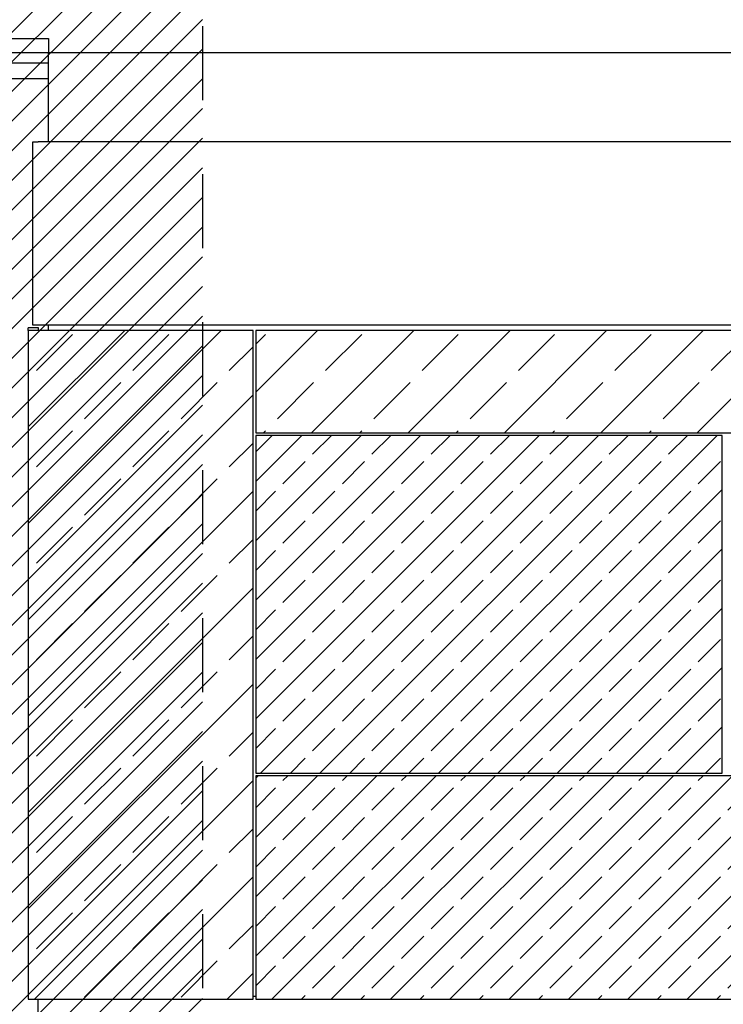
# Model space of a CAD drawing. Extents: x -24342 to 73038, y -9656 to 30949.
# Tile 165 of 170: x -16126 to -15858, y 18456 to 18832. Entities that reach past the tile are written whole.
import ezdxf

# ---------------------------------------------------------------- set-up
doc = ezdxf.new("R2010")
doc.units = 0
doc.linetypes.add('21.0032_xref_toiture et facades_02_pro$0$Traits', pattern=[564.444447, 282.222223, -282.222223])
doc.linetypes.add('ACAD_ISO12W100', pattern=[21, 12, -3, 0, -3, 0, -3])
for name, color, linetype in [('0_XREF', 250, 'Continuous'), ('21.0032_xref_toiture et facades_02_pro$0$02-04 CASSETTES CLAIRES', 251, 'Continuous'), ('21.0032_xref_toiture et facades_02_pro$0$02-04 CASSETTES FONCEES', 251, 'Continuous'), ('21.0032_xref_toiture et facades_02_pro$0$02-04 Mur.Construction', 251, 'Continuous'), ('21.0032_xref_toiture et facades_02_pro$0$02-14 Mur rideau.Construction', 251, 'Continuous'), ('21.0032_xref_toiture et facades_02_pro$0$08-01 2D Dessin général.2D', 251, 'Continuous'), ('21.0032_xref_toiture et facades_02_pro$0$08-07 2D Textures.2D', 251, 'Continuous'), ('21.0032_xref_toiture et facades_02_pro$0$A-ROOF-____-OTLN.Modèle IFC', 251, 'Continuous')]:
    doc.layers.add(name, color=color, linetype=linetype)

# ---------------------------------------------------------------- blocks, each defined once
blk = doc.blocks.new('21.0032_xref_toiture et facades_02_pro$0$Élément de coupe_3_1', base_point=(131932.7, -2053.8))
at = {"layer": '21.0032_xref_toiture et facades_02_pro$0$02-04 Mur.Construction', "linetype": 'Continuous', "ltscale": 0.1}
for p, q in [((134872.7, 8306.2), (134892.7, 8306.2)), ((134872.7, 7606.2), (134872.7, 8306.2)), ((134892.7, 7606.2), (134872.7, 7606.2))]:
    blk.add_line(p, q, dxfattribs=at)
blk = doc.blocks.new('21.0032_xref_toiture et facades_02_pro$0$Élément de coupe_89_1', base_point=(131932.7, -2053.8))
at = {"layer": '21.0032_xref_toiture et facades_02_pro$0$A-ROOF-____-OTLN.Modèle IFC', "linetype": 'Continuous', "ltscale": 0.1}
for p, q in [((134790.3, 8699.5), (134932.7, 8699.5)), ((134932.7, 8699.5), (134932.7, 8646.2)), ((134782.7, 8646.2), (135182.7, 8646.2)), ((135182.7, 8646.2), (220913.8, 8646.2))]:
    blk.add_line(p, q, dxfattribs=at)
blk = doc.blocks.new('21.0032_xref_toiture et facades_02_pro$0$Élément de coupe_90_1', base_point=(131932.7, -2053.8))
at = {"layer": '21.0032_xref_toiture et facades_02_pro$0$A-ROOF-____-OTLN.Modèle IFC', "linetype": 'Continuous', "ltscale": 0.1}
for p, q in [((131922.7, 8607.2), (134932.7, 8607.2)), ((131922.7, 8547.2), (134932.7, 8547.2))]:
    blk.add_line(p, q, dxfattribs=at)
blk = doc.blocks.new('21.0032_xref_toiture et facades_02_pro$0$Élément de coupe_224_1', base_point=(131932.7, -2053.8))
at = {"layer": '21.0032_xref_toiture et facades_02_pro$0$02-04 Mur.Construction', "linetype": 'Continuous', "ltscale": 0.1}
blk.add_line((134932.7, 7586.7), (134932.7, 7606.2), dxfattribs=at)
blk = doc.blocks.new('21.0032_xref_toiture et facades_02_pro$0$Élément de coupe_245_1', base_point=(131932.7, -2053.8))
at = {"layer": '21.0032_xref_toiture et facades_02_pro$0$02-04 Mur.Construction', "linetype": 'Continuous', "ltscale": 0.1}
for p, q in [((134892.7, 4166.2), (134892.7, 5036.2)), ((135722.5, 5046.2), (135712.5, 5046.2))]:
    blk.add_line(p, q, dxfattribs=at)
blk = doc.blocks.new('21.0032_xref_toiture et facades_02_pro$0$Élément de coupe_246_1', base_point=(131932.7, -2053.8))
at = {"layer": '21.0032_xref_toiture et facades_02_pro$0$02-04 Mur.Construction', "linetype": 'Continuous', "ltscale": 0.1}
for p, q in [((220582.7, 8306.2), (134892.7, 8306.2)), ((220582.7, 7606.2), (134892.7, 7606.2))]:
    blk.add_line(p, q, dxfattribs=at)
blk = doc.blocks.new('21.0032_xref_toiture et facades_02_pro$0$Élément de coupe_373_1', base_point=(131932.7, -2053.8))
at = {"layer": '21.0032_xref_toiture et facades_02_pro$0$02-04 CASSETTES FONCEES', "linetype": 'Continuous', "ltscale": 0.1}
for p, q in [((135722.5, 5200.4), (136410.4, 5888.2)), ((135722.5, 5426.6), (136184.1, 5888.2)), ((135722.5, 5652.9), (135957.8, 5888.2)), ((135722.5, 5879.2), (135731.5, 5888.2)), ((135722.5, 5888.2), (135722.5, 5036.2)), ((138712.5, 5888.2), (135722.5, 5888.2)), ((135784.6, 5036.2), (136636.6, 5888.2)), ((135826.7, 5870.3), (135844.7, 5888.2)), ((136010.9, 5036.2), (136862.9, 5888.2)), ((136053, 5870.3), (136071, 5888.2)), ((136237.2, 5036.2), (137089.2, 5888.2)), ((136279.2, 5870.3), (136297.2, 5888.2)), ((136463.5, 5036.2), (137315.5, 5888.2)), ((136505.5, 5870.3), (136523.5, 5888.2)), ((136689.7, 5036.2), (137541.7, 5888.2)), ((136731.8, 5870.3), (136749.8, 5888.2)), ((136916, 5036.2), (137768, 5888.2)), ((136958.1, 5870.3), (136976, 5888.2)), ((137142.3, 5036.2), (137994.3, 5888.2)), ((137184.3, 5870.3), (137202.3, 5888.2)), ((137368.6, 5036.2), (138220.6, 5888.2)), ((137410.6, 5870.3), (137428.6, 5888.2)), ((137594.8, 5036.2), (138446.8, 5888.2)), ((137636.9, 5870.3), (137654.9, 5888.2)), ((137821.1, 5036.2), (138673.1, 5888.2)), ((137863.2, 5870.3), (137881.1, 5888.2)), ((138089.4, 5870.3), (138107.4, 5888.2)), ((138315.7, 5870.3), (138333.7, 5888.2)), ((138542, 5870.3), (138560, 5888.2)), ((138712.5, 5036.2), (138712.5, 5888.2)), ((135722.5, 5766.1), (135798.4, 5842)), ((135939.8, 5757.1), (136024.7, 5842)), ((136166.1, 5757.1), (136251, 5842)), ((136392.4, 5757.1), (136477.2, 5842)), ((136618.7, 5757.1), (136703.5, 5842)), ((136844.9, 5757.1), (136929.8, 5842)), ((137071.2, 5757.1), (137156.1, 5842)), ((137297.5, 5757.1), (137382.3, 5842)), ((137523.8, 5757.1), (137608.6, 5842)), ((137750, 5757.1), (137834.9, 5842)), ((137976.3, 5757.1), (138061.2, 5842)), ((138202.6, 5757.1), (138287.4, 5842)), ((138428.9, 5757.1), (138513.7, 5842)), ((138655.1, 5757.1), (138712.5, 5814.5)), ((135826.7, 5644), (135911.6, 5728.8)), ((136053, 5644), (136137.8, 5728.8)), ((136279.2, 5644), (136364.1, 5728.8)), ((136505.5, 5644), (136590.4, 5728.8)), ((136731.8, 5644), (136816.6, 5728.8)), ((136958.1, 5644), (137042.9, 5728.8)), ((137184.3, 5644), (137269.2, 5728.8)), ((137410.6, 5644), (137495.5, 5728.8)), ((137636.9, 5644), (137721.7, 5728.8)), ((137863.2, 5644), (137948, 5728.8)), ((138089.4, 5644), (138174.3, 5728.8)), ((138315.7, 5644), (138400.6, 5728.8)), ((138542, 5644), (138626.8, 5728.8)), ((138047.4, 5036.2), (138712.5, 5701.4)), ((135722.5, 5539.8), (135798.4, 5615.7)), ((135939.8, 5530.8), (136024.7, 5615.7)), ((136166.1, 5530.8), (136251, 5615.7)), ((136392.4, 5530.8), (136477.2, 5615.7)), ((136618.7, 5530.8), (136703.5, 5615.7)), ((136844.9, 5530.8), (136929.8, 5615.7)), ((137071.2, 5530.8), (137156.1, 5615.7)), ((137297.5, 5530.8), (137382.3, 5615.7)), ((137523.8, 5530.8), (137608.6, 5615.7)), ((137750, 5530.8), (137834.9, 5615.7)), ((137976.3, 5530.8), (138061.2, 5615.7)), ((138202.6, 5530.8), (138287.4, 5615.7)), ((138428.9, 5530.8), (138513.7, 5615.7)), ((138655.1, 5530.8), (138712.5, 5588.2)), ((135826.7, 5417.7), (135911.6, 5502.6)), ((136053, 5417.7), (136137.8, 5502.6)), ((136279.2, 5417.7), (136364.1, 5502.6)), ((136505.5, 5417.7), (136590.4, 5502.6)), ((136731.8, 5417.7), (136816.6, 5502.6)), ((136958.1, 5417.7), (137042.9, 5502.6)), ((137184.3, 5417.7), (137269.2, 5502.6)), ((137410.6, 5417.7), (137495.5, 5502.6)), ((137636.9, 5417.7), (137721.7, 5502.6)), ((137863.2, 5417.7), (137948, 5502.6)), ((138089.4, 5417.7), (138174.3, 5502.6)), ((138315.7, 5417.7), (138400.6, 5502.6)), ((138542, 5417.7), (138626.8, 5502.6)), ((138273.7, 5036.2), (138712.5, 5475.1)), ((135722.5, 5313.5), (135798.4, 5389.4)), ((135939.8, 5304.6), (136024.7, 5389.4)), ((136166.1, 5304.6), (136251, 5389.4)), ((136392.4, 5304.6), (136477.2, 5389.4)), ((136618.7, 5304.6), (136703.5, 5389.4)), ((136844.9, 5304.6), (136929.8, 5389.4)), ((137071.2, 5304.6), (137156.1, 5389.4)), ((137297.5, 5304.6), (137382.3, 5389.4)), ((137523.8, 5304.6), (137608.6, 5389.4)), ((137750, 5304.6), (137834.9, 5389.4)), ((137976.3, 5304.6), (138061.2, 5389.4)), ((138202.6, 5304.6), (138287.4, 5389.4)), ((138428.9, 5304.6), (138513.7, 5389.4)), ((138655.1, 5304.6), (138712.5, 5361.9)), ((135826.7, 5191.4), (135911.6, 5276.3)), ((136053, 5191.4), (136137.8, 5276.3)), ((136279.2, 5191.4), (136364.1, 5276.3)), ((136505.5, 5191.4), (136590.4, 5276.3)), ((136731.8, 5191.4), (136816.6, 5276.3)), ((136958.1, 5191.4), (137042.9, 5276.3)), ((137184.3, 5191.4), (137269.2, 5276.3)), ((137410.6, 5191.4), (137495.5, 5276.3)), ((137636.9, 5191.4), (137721.7, 5276.3)), ((137863.2, 5191.4), (137948, 5276.3)), ((138089.4, 5191.4), (138174.3, 5276.3)), ((138315.7, 5191.4), (138400.6, 5276.3)), ((138542, 5191.4), (138626.8, 5276.3)), ((138499.9, 5036.2), (138712.5, 5248.8)), ((135722.5, 5087.2), (135798.4, 5163.2)), ((135939.8, 5078.3), (136024.7, 5163.2)), ((136166.1, 5078.3), (136251, 5163.2)), ((136392.4, 5078.3), (136477.2, 5163.2)), ((136618.7, 5078.3), (136703.5, 5163.2)), ((136844.9, 5078.3), (136929.8, 5163.2)), ((137071.2, 5078.3), (137156.1, 5163.2)), ((137297.5, 5078.3), (137382.3, 5163.2)), ((137523.8, 5078.3), (137608.6, 5163.2)), ((137750, 5078.3), (137834.9, 5163.2)), ((137976.3, 5078.3), (138061.2, 5163.2)), ((138202.6, 5078.3), (138287.4, 5163.2)), ((138428.9, 5078.3), (138513.7, 5163.2)), ((138655.1, 5078.3), (138712.5, 5135.7)), ((135722.5, 5036.2), (138712.5, 5036.2)), ((135897.8, 5036.2), (135911.6, 5050)), ((136124, 5036.2), (136137.8, 5050)), ((136350.3, 5036.2), (136364.1, 5050)), ((136576.6, 5036.2), (136590.4, 5050)), ((136802.9, 5036.2), (136816.6, 5050)), ((137029.1, 5036.2), (137042.9, 5050)), ((137255.4, 5036.2), (137269.2, 5050)), ((137481.7, 5036.2), (137495.5, 5050)), ((137708, 5036.2), (137721.7, 5050)), ((137934.2, 5036.2), (137948, 5050)), ((138160.5, 5036.2), (138174.3, 5050)), ((138386.8, 5036.2), (138400.6, 5050)), ((138613.1, 5036.2), (138626.8, 5050))]:
    blk.add_line(p, q, dxfattribs=at)
blk = doc.blocks.new('21.0032_xref_toiture et facades_02_pro$0$Élément de coupe_374_1', base_point=(131932.7, -2053.8))
at = {"layer": '21.0032_xref_toiture et facades_02_pro$0$02-04 CASSETTES FONCEES', "linetype": 'Continuous', "ltscale": 0.1}
for p, q in [((135722.5, 6105.5), (136803.3, 7186.2)), ((135722.5, 6331.7), (136577, 7186.2)), ((135722.5, 6558), (136350.7, 7186.2)), ((135722.5, 6784.3), (136124.4, 7186.2)), ((135722.5, 7010.6), (135898.2, 7186.2)), ((135722.5, 7123.7), (135785, 7186.2)), ((135722.5, 7186.2), (135722.5, 5898.2)), ((137501.6, 7186.2), (135722.5, 7186.2)), ((135741.5, 5898.2), (137029.5, 7186.2)), ((135939.8, 7114.8), (136011.3, 7186.2)), ((135967.8, 5898.2), (137255.8, 7186.2)), ((136166.1, 7114.8), (136237.6, 7186.2)), ((136194.1, 5898.2), (137482.1, 7186.2)), ((136392.4, 7114.8), (136463.9, 7186.2)), ((136618.7, 7114.8), (136690.1, 7186.2)), ((136844.9, 7114.8), (136916.4, 7186.2)), ((137071.2, 7114.8), (137142.7, 7186.2)), ((137297.5, 7114.8), (137369, 7186.2)), ((137501.6, 5898.2), (137501.6, 7186.2)), ((135826.7, 7001.6), (135911.6, 7086.5)), ((136053, 7001.6), (136137.8, 7086.5)), ((136279.2, 7001.6), (136364.1, 7086.5)), ((136505.5, 7001.6), (136590.4, 7086.5)), ((136731.8, 7001.6), (136816.6, 7086.5)), ((136958.1, 7001.6), (137042.9, 7086.5)), ((137184.3, 7001.6), (137269.2, 7086.5)), ((137410.6, 7001.6), (137495.5, 7086.5)), ((135722.5, 6897.4), (135798.4, 6973.3)), ((135939.8, 6888.5), (136024.7, 6973.3)), ((136166.1, 6888.5), (136251, 6973.3)), ((136392.4, 6888.5), (136477.2, 6973.3)), ((136420.4, 5898.2), (137501.6, 6979.4)), ((136618.7, 6888.5), (136703.5, 6973.3)), ((136844.9, 6888.5), (136929.8, 6973.3)), ((137071.2, 6888.5), (137156.1, 6973.3)), ((137297.5, 6888.5), (137382.3, 6973.3)), ((135826.7, 6775.4), (135911.6, 6860.2)), ((136053, 6775.4), (136137.8, 6860.2)), ((136279.2, 6775.4), (136364.1, 6860.2)), ((136505.5, 6775.4), (136590.4, 6860.2)), ((136731.8, 6775.4), (136816.6, 6860.2)), ((136958.1, 6775.4), (137042.9, 6860.2)), ((137184.3, 6775.4), (137269.2, 6860.2)), ((137410.6, 6775.4), (137495.5, 6860.2)), ((135722.5, 6671.1), (135798.4, 6747.1)), ((135939.8, 6662.2), (136024.7, 6747.1)), ((136166.1, 6662.2), (136251, 6747.1)), ((136392.4, 6662.2), (136477.2, 6747.1)), ((136618.7, 6662.2), (136703.5, 6747.1)), ((136646.6, 5898.2), (137501.6, 6753.2)), ((136844.9, 6662.2), (136929.8, 6747.1)), ((137071.2, 6662.2), (137156.1, 6747.1)), ((137297.5, 6662.2), (137382.3, 6747.1)), ((135826.7, 6549.1), (135911.6, 6633.9)), ((136053, 6549.1), (136137.8, 6633.9)), ((136279.2, 6549.1), (136364.1, 6633.9)), ((136505.5, 6549.1), (136590.4, 6633.9)), ((136731.8, 6549.1), (136816.6, 6633.9)), ((136958.1, 6549.1), (137042.9, 6633.9)), ((137184.3, 6549.1), (137269.2, 6633.9)), ((137410.6, 6549.1), (137495.5, 6633.9)), ((135722.5, 6444.9), (135798.4, 6520.8)), ((135939.8, 6435.9), (136024.7, 6520.8)), ((136166.1, 6435.9), (136251, 6520.8)), ((136392.4, 6435.9), (136477.2, 6520.8)), ((136618.7, 6435.9), (136703.5, 6520.8)), ((136844.9, 6435.9), (136929.8, 6520.8)), ((136872.9, 5898.2), (137501.6, 6526.9)), ((137071.2, 6435.9), (137156.1, 6520.8)), ((137297.5, 6435.9), (137382.3, 6520.8)), ((135826.7, 6322.8), (135911.6, 6407.7)), ((136053, 6322.8), (136137.8, 6407.7)), ((136279.2, 6322.8), (136364.1, 6407.7)), ((136505.5, 6322.8), (136590.4, 6407.7)), ((136731.8, 6322.8), (136816.6, 6407.7)), ((136958.1, 6322.8), (137042.9, 6407.7)), ((137184.3, 6322.8), (137269.2, 6407.7)), ((137410.6, 6322.8), (137495.5, 6407.7)), ((135722.5, 6218.6), (135798.4, 6294.5)), ((135939.8, 6209.7), (136024.7, 6294.5)), ((136166.1, 6209.7), (136251, 6294.5)), ((136392.4, 6209.7), (136477.2, 6294.5)), ((136618.7, 6209.7), (136703.5, 6294.5)), ((136844.9, 6209.7), (136929.8, 6294.5)), ((137071.2, 6209.7), (137156.1, 6294.5)), ((137099.2, 5898.2), (137501.6, 6300.6)), ((137297.5, 6209.7), (137382.3, 6294.5)), ((135826.7, 6096.5), (135911.6, 6181.4)), ((136053, 6096.5), (136137.8, 6181.4)), ((136279.2, 6096.5), (136364.1, 6181.4)), ((136505.5, 6096.5), (136590.4, 6181.4)), ((136731.8, 6096.5), (136816.6, 6181.4)), ((136958.1, 6096.5), (137042.9, 6181.4)), ((137184.3, 6096.5), (137269.2, 6181.4)), ((137410.6, 6096.5), (137495.5, 6181.4)), ((135722.5, 5992.3), (135798.4, 6068.2)), ((135939.8, 5983.4), (136024.7, 6068.2)), ((136166.1, 5983.4), (136251, 6068.2)), ((136392.4, 5983.4), (136477.2, 6068.2)), ((136618.7, 5983.4), (136703.5, 6068.2)), ((136844.9, 5983.4), (136929.8, 6068.2)), ((137071.2, 5983.4), (137156.1, 6068.2)), ((137297.5, 5983.4), (137382.3, 6068.2)), ((137325.5, 5898.2), (137501.6, 6074.3)), ((135854.7, 5898.2), (135911.6, 5955.1)), ((136081, 5898.2), (136137.8, 5955.1)), ((136307.2, 5898.2), (136364.1, 5955.1)), ((136533.5, 5898.2), (136590.4, 5955.1)), ((136759.8, 5898.2), (136816.6, 5955.1)), ((136986, 5898.2), (137042.9, 5955.1)), ((137212.3, 5898.2), (137269.2, 5955.1)), ((137438.6, 5898.2), (137495.5, 5955.1)), ((135722.5, 5898.2), (137501.6, 5898.2))]:
    blk.add_line(p, q, dxfattribs=at)
blk = doc.blocks.new('21.0032_xref_toiture et facades_02_pro$0$Élément de coupe_377_1', base_point=(131932.7, -2053.8))
at = {"layer": '21.0032_xref_toiture et facades_02_pro$0$02-04 CASSETTES CLAIRES', "linetype": 'Continuous', "ltscale": 0.1}
for p, q in [((135722.5, 7350.7), (135958, 7586.2)), ((135722.5, 7586.2), (135722.5, 7196.4)), ((138712.5, 7586.2), (135722.5, 7586.2)), ((135722.5, 7534.6), (135759.5, 7571.6)), ((135935.9, 7196.4), (136325.7, 7586.2)), ((135989.3, 7433.7), (136127.2, 7571.6)), ((136303.6, 7196.4), (136693.4, 7586.2)), ((136357, 7433.7), (136494.9, 7571.6)), ((136671.3, 7196.4), (137061.1, 7586.2)), ((136724.7, 7433.7), (136862.6, 7571.6)), ((137039, 7196.4), (137428.8, 7586.2)), ((137092.4, 7433.7), (137230.3, 7571.6)), ((137406.7, 7196.4), (137796.5, 7586.2)), ((137460.1, 7433.7), (137598, 7571.6)), ((137774.4, 7196.4), (138164.2, 7586.2)), ((137827.8, 7433.7), (137965.7, 7571.6)), ((138142.1, 7196.4), (138531.9, 7586.2)), ((138195.5, 7433.7), (138333.4, 7571.6)), ((138563.2, 7433.7), (138701.1, 7571.6)), ((138712.5, 7196.4), (138712.5, 7586.2)), ((138509.8, 7196.4), (138712.5, 7399.2)), ((135805.5, 7249.9), (135943.4, 7387.8)), ((136173.2, 7249.9), (136311.1, 7387.8)), ((136540.9, 7249.9), (136678.8, 7387.8)), ((136908.6, 7249.9), (137046.5, 7387.8)), ((137276.3, 7249.9), (137414.2, 7387.8)), ((137644, 7249.9), (137781.9, 7387.8)), ((138011.7, 7249.9), (138149.5, 7387.8)), ((138379.4, 7249.9), (138517.2, 7387.8)), ((135722.5, 7196.4), (138712.5, 7196.4)), ((135752, 7196.4), (135759.5, 7203.9)), ((136119.7, 7196.4), (136127.2, 7203.9)), ((136487.4, 7196.4), (136494.9, 7203.9)), ((136855.1, 7196.4), (136862.6, 7203.9)), ((137222.8, 7196.4), (137230.3, 7203.9)), ((137590.5, 7196.4), (137598, 7203.9)), ((137958.2, 7196.4), (137965.7, 7203.9)), ((138325.9, 7196.4), (138333.4, 7203.9)), ((138693.6, 7196.4), (138701.1, 7203.9))]:
    blk.add_line(p, q, dxfattribs=at)
blk = doc.blocks.new('21.0032_xref_toiture et facades_02_pro$0$Élément de coupe_378_1', base_point=(131932.7, -2053.8))
at = {"layer": '21.0032_xref_toiture et facades_02_pro$0$02-04 CASSETTES CLAIRES', "linetype": 'Continuous', "ltscale": 0.1}
for p, q in [((134854.6, 6850.6), (135590.8, 7586.7)), ((134854.6, 7218.3), (135223.1, 7586.7)), ((134854.6, 7586), (134855.4, 7586.7)), ((134854.6, 7586.7), (134854.6, 5036.2)), ((135712.5, 7586.7), (134854.6, 7586.7)), ((135712.5, 5036.2), (135712.5, 7586.7)), ((134886.3, 7433.7), (135024.1, 7571.6)), ((135253.9, 7433.7), (135391.8, 7571.6)), ((135621.6, 7433.7), (135712.5, 7524.6)), ((135070.1, 7249.9), (135208, 7387.8)), ((135437.8, 7249.9), (135575.7, 7387.8)), ((134854.6, 6482.9), (135712.5, 7340.7)), ((134886.3, 7066), (135024.1, 7203.9)), ((135253.9, 7066), (135391.8, 7203.9)), ((135621.6, 7066), (135712.5, 7156.9)), ((135070.1, 6882.2), (135208, 7020.1)), ((135437.8, 6882.2), (135575.7, 7020.1)), ((134854.6, 6115.2), (135712.5, 6973)), ((134886.3, 6698.3), (135024.1, 6836.2)), ((135253.9, 6698.3), (135391.8, 6836.2)), ((135621.6, 6698.3), (135712.5, 6789.2)), ((135070.1, 6514.5), (135208, 6652.4)), ((135437.8, 6514.5), (135575.7, 6652.4)), ((134854.6, 5747.5), (135712.5, 6605.3)), ((134886.3, 6330.6), (135024.1, 6468.5)), ((135253.9, 6330.6), (135391.8, 6468.5)), ((135621.6, 6330.6), (135712.5, 6421.5)), ((135070.1, 6146.8), (135208, 6284.7)), ((135437.8, 6146.8), (135575.7, 6284.7)), ((134854.6, 5379.8), (135712.5, 6237.6)), ((134886.3, 5962.9), (135024.1, 6100.8)), ((135253.9, 5962.9), (135391.8, 6100.8)), ((135621.6, 5962.9), (135712.5, 6053.8)), ((135070.1, 5779.1), (135208, 5917)), ((135437.8, 5779.1), (135575.7, 5917)), ((134878.8, 5036.2), (135712.5, 5869.9)), ((134886.3, 5595.2), (135024.1, 5733.1)), ((135253.9, 5595.2), (135391.8, 5733.1)), ((135621.6, 5595.2), (135712.5, 5686.1)), ((135070.1, 5411.4), (135208, 5549.3)), ((135437.8, 5411.4), (135575.7, 5549.3)), ((135246.5, 5036.2), (135712.5, 5502.2)), ((134886.3, 5227.5), (135024.1, 5365.4)), ((135253.9, 5227.5), (135391.8, 5365.4)), ((135621.6, 5227.5), (135712.5, 5318.4)), ((135070.1, 5043.7), (135208, 5181.6)), ((135437.8, 5043.7), (135575.7, 5181.6)), ((135614.2, 5036.2), (135712.5, 5134.5)), ((134854.6, 5036.2), (135712.5, 5036.2))]:
    blk.add_line(p, q, dxfattribs=at)
blk = doc.blocks.new('21.0032_xref_toiture et facades_02_pro$0$Élément de coupe_600_1', base_point=(131932.7, -2053.8))
at = {"layer": '21.0032_xref_toiture et facades_02_pro$0$02-04 CASSETTES CLAIRES', "linetype": 'Continuous', "ltscale": 0.1}
for p, q in [((134854.6, 7586.7), (134854.6, 7596.7)), ((134894.6, 7596.7), (134854.6, 7596.7)), ((134894.5, 7586.7), (134894.6, 7596.7)), ((134894.6, 7586.7), (134894.6, 7596.7))]:
    blk.add_line(p, q, dxfattribs=at)
blk = doc.blocks.new('21.0032_xref_toiture et facades_02_pro$0$Élément de coupe_601_1', base_point=(131932.7, -2053.8))
at = {"layer": '21.0032_xref_toiture et facades_02_pro$0$02-14 Mur rideau.Construction', "linetype": 'Continuous', "ltscale": 0.1}
blk.add_line((134932.7, 8306.2), (134932.7, 8646.2), dxfattribs=at)
blk = doc.blocks.new('21.0032_xref_toiture et facades_02_pro')
at = {"layer": '21.0032_xref_toiture et facades_02_pro$0$08-07 2D Textures.2D', "linetype": 'Continuous', "ltscale": 0.1}
h = blk.add_hatch(dxfattribs=at)
h.set_pattern_fill('BRIQUES_TERRE_CUITE__EXT_56', color=256, scale=0.1, style=0, pattern_type=2)
h.set_pattern_definition([(45, (13193.267, -205.376), (-5.656854, 5.656854), [])])
h.paths.add_polyline_path([(12088.52, 1224.29), (13014.51, 1224.29), (13578.91, 942.09), (13578.91, 931.12), (13551.91, 931.12), (13551.91, -205.38), (12088.52, -205.38)])
at = {"layer": '21.0032_xref_toiture et facades_02_pro$0$08-01 2D Dessin général.2D', "linetype": '21.0032_xref_toiture et facades_02_pro$0$Traits', "ltscale": 0.1}
blk.add_line((13551.91, 931.12), (13551.91, -205.38), dxfattribs=at)
at = {"layer": '21.0032_xref_toiture et facades_02_pro$0$02-04 CASSETTES CLAIRES', "ltscale": 0.1, "xscale": 0.1, "yscale": 0.1, "zscale": 0.1}
for name in ['21.0032_xref_toiture et facades_02_pro$0$Élément de coupe_600_1', '21.0032_xref_toiture et facades_02_pro$0$Élément de coupe_378_1', '21.0032_xref_toiture et facades_02_pro$0$Élément de coupe_377_1']:
    blk.add_blockref(name, (13193.27, -205.38), dxfattribs=at)
at = {"layer": '21.0032_xref_toiture et facades_02_pro$0$02-04 CASSETTES FONCEES', "ltscale": 0.1, "xscale": 0.1, "yscale": 0.1, "zscale": 0.1}
for name in ['21.0032_xref_toiture et facades_02_pro$0$Élément de coupe_374_1', '21.0032_xref_toiture et facades_02_pro$0$Élément de coupe_373_1']:
    blk.add_blockref(name, (13193.27, -205.38), dxfattribs=at)
at = {"layer": '21.0032_xref_toiture et facades_02_pro$0$02-04 Mur.Construction', "ltscale": 0.1, "xscale": 0.1, "yscale": 0.1, "zscale": 0.1}
for name in ['21.0032_xref_toiture et facades_02_pro$0$Élément de coupe_3_1', '21.0032_xref_toiture et facades_02_pro$0$Élément de coupe_246_1', '21.0032_xref_toiture et facades_02_pro$0$Élément de coupe_224_1', '21.0032_xref_toiture et facades_02_pro$0$Élément de coupe_245_1']:
    blk.add_blockref(name, (13193.27, -205.38), dxfattribs=at)
at = {"layer": '21.0032_xref_toiture et facades_02_pro$0$02-14 Mur rideau.Construction', "ltscale": 0.1, "xscale": 0.1, "yscale": 0.1, "zscale": 0.1}
blk.add_blockref('21.0032_xref_toiture et facades_02_pro$0$Élément de coupe_601_1', (13193.27, -205.38), dxfattribs=at)
at = {"layer": '21.0032_xref_toiture et facades_02_pro$0$A-ROOF-____-OTLN.Modèle IFC', "ltscale": 0.1, "xscale": 0.1, "yscale": 0.1, "zscale": 0.1}
for name in ['21.0032_xref_toiture et facades_02_pro$0$Élément de coupe_90_1', '21.0032_xref_toiture et facades_02_pro$0$Élément de coupe_89_1']:
    blk.add_blockref(name, (13193.27, -205.38), dxfattribs=at)

msp = doc.modelspace()

# ---------------------------------------------------------------- block references
at = {"layer": '0_XREF', "linetype": 'ACAD_ISO12W100'}
msp.add_blockref('21.0032_xref_toiture et facades_02_pro', (-29608.27, 17954.7), dxfattribs=at)

doc.saveas('drawing.dxf')
